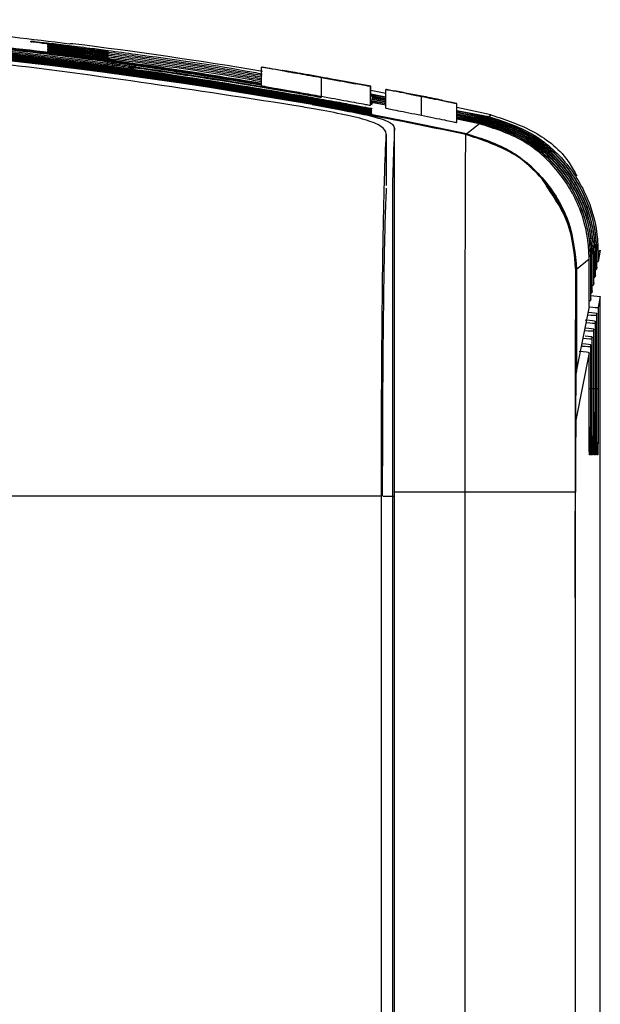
# Model space of a CAD drawing. Header units: millimetres. Extents: x -8 to 420, y 0 to 297.
# Tile 74 of 77: x 291 to 297, y 208 to 219. Entities that reach past the tile are written whole.
import ezdxf

# ---------------------------------------------------------------- set-up
doc = ezdxf.new("R2010")
doc.units = ezdxf.units.MM
doc.layers.add('SLD-0', color=7, linetype='Continuous')

msp = doc.modelspace()

# ---------------------------------------------------------------- linework, layer by layer
at = {"layer": 'SLD-0', "color": 179, "linetype": 'Continuous', "lineweight": 25}
for p, q in [((291.0096, 218.6996), (291.0093, 218.7024)), ((291.0099, 218.6953), (291.0096, 218.6996)), ((291.01, 218.6942), (291.0099, 218.6953)), ((291.0194, 218.6928), (291.0198, 218.6927)), ((291.1956, 218.66), (291.1956, 218.6641)), ((291.1956, 218.6558), (291.1956, 218.66)), ((291.1956, 218.6547), (291.1956, 218.6558)), ((291.1957, 218.6431), (291.1957, 218.6472)), ((291.1957, 218.6389), (291.1957, 218.6431)), ((291.1957, 218.6379), (291.1957, 218.6389)), ((291.1957, 218.6263), (291.1957, 218.6303)), ((291.1957, 218.622), (291.1957, 218.6263)), ((291.1957, 218.621), (291.1957, 218.622)), ((291.1957, 218.6094), (291.1957, 218.6134)), ((291.1957, 218.6052), (291.1957, 218.6094)), ((291.1957, 218.6041), (291.1957, 218.6052)), ((291.1957, 218.5925), (291.1957, 218.5966)), ((291.1957, 218.5883), (291.1957, 218.5925)), ((291.1957, 218.5872), (291.1957, 218.5883)), ((292.1532, 218.4538), (291.8475, 218.5023)), ((292.1474, 218.4237), (292.1474, 218.4226)), ((292.1474, 218.4226), (292.1474, 218.4214)), ((292.1474, 218.409), (292.1474, 218.408)), ((292.1474, 218.408), (292.1474, 218.4068)), ((293.5079, 218.2183), (293.5079, 218.4211)), ((294.1569, 218.104), (294.1569, 218.3071)), ((294.5292, 218.2407), (294.5292, 218.2425)), ((294.6887, 218.0067), (294.6887, 218.2102)), ((294.6937, 218.0087), (294.6937, 218.2122)), ((294.854, 218.1354), (294.6937, 218.166)), ((294.854, 217.9756), (294.854, 218.1793)), ((294.1531, 218.1014), (294.1531, 218.1003)), ((294.1531, 218.1003), (294.1531, 218.0961)), ((294.1531, 218.0961), (294.1531, 218.0907)), ((294.854, 218.0946), (294.6937, 218.1262)), ((294.854, 218.0775), (294.6937, 218.109)), ((294.7064, 218.0334), (294.6971, 218.035)), ((294.6974, 218.0365), (294.7065, 218.0345)), ((294.854, 218.009), (294.6979, 218.0396)), ((294.854, 218.0261), (294.7006, 218.0562)), ((294.854, 218.0433), (294.7034, 218.0728)), ((294.854, 218.0604), (294.7062, 218.0894)), ((294.7065, 218.0345), (294.7064, 218.0334)), ((295.2406, 217.898), (295.2406, 218.102)), ((294.0557, 218.0134), (294.3499, 217.9602)), ((294.7058, 218.015), (294.6943, 218.017)), ((294.7061, 218.0242), (294.6957, 218.026)), ((294.6971, 218.0273), (294.7062, 218.0253)), ((294.7027, 217.9243), (294.7026, 217.9233)), ((294.703, 217.9335), (294.703, 217.9324)), ((294.7033, 217.9427), (294.7033, 217.9416)), ((294.7036, 217.9518), (294.7036, 217.9508)), ((294.7039, 217.961), (294.7039, 217.96)), ((294.7043, 217.9702), (294.7042, 217.9691)), ((294.7058, 218.0161), (294.7058, 218.015)), ((294.7062, 218.0253), (294.7061, 218.0242)), ((295.6232, 217.821), (295.6232, 218.0253)), ((295.9939, 217.9027), (295.6232, 217.9813)), ((294.7024, 217.9151), (294.7023, 217.9141)), ((295.9047, 217.8327), (295.6232, 217.8921)), ((295.8875, 217.8193), (295.6232, 217.875)), ((295.8704, 217.8058), (295.6232, 217.8578)), ((295.884, 217.8165), (295.8875, 217.8193)), ((295.9012, 217.83), (295.9047, 217.8327)), ((295.9183, 217.8434), (295.9218, 217.8462)), ((295.9355, 217.8569), (295.9389, 217.8596)), ((295.9526, 217.8704), (295.9561, 217.8731)), ((295.9698, 217.8838), (295.9939, 217.9027)), ((294.86, 217.6914), (294.86, 217.1384)), ((295.7224, 217.6894), (295.7297, 217.6952)), ((294.9277, 217.1756), (294.9277, 213.767)), ((297.1777, 216.4365), (297.1537, 216.4171)), ((297.1777, 216.4365), (297.1537, 216.3148)), ((297.0574, 216.3392), (296.9213, 216.229)), ((297.0576, 215.8285), (297.0574, 216.3392)), ((297.0699, 216.3493), (297.0698, 215.8903)), ((297.0742, 216.3528), (297.0699, 216.3493)), ((297.0743, 215.9131), (297.0742, 216.3528)), ((297.0867, 216.3629), (297.0866, 215.9752)), ((297.0909, 216.3663), (297.0867, 216.3629)), ((297.091, 215.9978), (297.0909, 216.3663)), ((297.1034, 216.3764), (297.1033, 216.0601)), ((297.1077, 216.3799), (297.1034, 216.3764)), ((297.1078, 216.0824), (297.1077, 216.3799)), ((297.1202, 216.39), (297.1201, 216.145)), ((297.1244, 216.3934), (297.1202, 216.39)), ((297.1245, 216.1671), (297.1244, 216.3934)), ((297.137, 216.4035), (297.1369, 216.2299)), ((297.1412, 216.4069), (297.137, 216.4035)), ((297.1412, 216.2517), (297.1412, 216.4069)), ((297.1537, 216.4171), (297.1537, 216.3148)), ((296.9196, 216.2276), (296.9124, 216.2218)), ((296.9124, 215.0938), (296.9124, 216.2218)), ((296.9196, 216.2276), (296.9196, 215.1304)), ((296.9213, 216.2276), (296.9213, 215.1392)), ((297.1412, 216.2517), (297.1369, 216.2299)), ((297.1245, 216.1671), (297.1201, 216.145)), ((297.1078, 216.0824), (297.1033, 216.0601)), ((297.0743, 215.9131), (297.0698, 215.8903)), ((297.0743, 215.9455), (297.1777, 215.9365)), ((297.091, 215.9978), (297.0866, 215.9752)), ((297.1777, 215.9365), (297.154, 215.8162)), ((297.1777, 201.7989), (297.1777, 215.9365)), ((297.0576, 215.8285), (296.9213, 215.1392)), ((297.154, 215.8162), (297.154, 214.9364)), ((297.1409, 215.7503), (297.1372, 215.7314)), ((297.1372, 215.7314), (297.1372, 214.9364)), ((297.1409, 214.9364), (297.1409, 215.7503)), ((297.1074, 215.5807), (297.1037, 215.5619)), ((297.1074, 214.9364), (297.1074, 215.5807)), ((297.1242, 215.6655), (297.1204, 215.6467)), ((297.1204, 215.6467), (297.1204, 214.9364)), ((297.1242, 214.9364), (297.1242, 215.6655)), ((297.0907, 215.4959), (297.0869, 215.4771)), ((297.0869, 215.4771), (297.0869, 214.9364)), ((297.0907, 214.9364), (297.0907, 215.4959)), ((297.1037, 215.5619), (297.1037, 214.9364)), ((297.0739, 215.4112), (297.0702, 215.3923)), ((297.0702, 215.3923), (297.0702, 214.9364)), ((297.0739, 214.9364), (297.0739, 215.4112)), ((297.0571, 215.3264), (296.9126, 214.5953)), ((297.0571, 214.9364), (297.0571, 215.3264)), ((296.9196, 215.1304), (296.9126, 215.095)), ((296.9213, 215.1392), (296.9196, 215.1391)), ((296.9124, 213.817), (296.9124, 214.5935)), ((297.0677, 214.2196), (297.0596, 214.2196)), ((297.0844, 214.2196), (297.0764, 214.2196)), ((297.1012, 214.2196), (297.0932, 214.2196)), ((297.1179, 214.2196), (297.1099, 214.2196)), ((297.1347, 214.2196), (297.1267, 214.2196)), ((297.1515, 214.2196), (297.1434, 214.2196)), ((275.0485, 213.7757), (294.8069, 213.7757)), ((294.8069, 206.6819), (294.8069, 213.7757)), ((294.9277, 213.767), (294.9277, 206.6046)), ((294.9472, 213.767), (294.9277, 213.767)), ((294.9472, 213.767), (294.9472, 213.817)), ((295.7138, 213.817), (294.9472, 213.817)), ((294.9472, 206.5851), (294.9472, 213.767)), ((295.7138, 200.5231), (295.7138, 213.817)), ((296.904, 213.817), (295.7138, 213.817)), ((296.904, 213.817), (296.904, 212.5954)), ((296.904, 212.5954), (296.904, 146.9174)), ((296.9058, 212.6042), (296.9058, 146.9262))]:
    msp.add_line(p, q, dxfattribs=at)
at = {"layer": 'SLD-0', "color": 8, "linetype": 'Continuous', "lineweight": 25}
for p, q in [((291.01, 218.6942), (291.0196, 218.6928)), ((291.1956, 218.6641), (291.2222, 218.6584)), ((291.1957, 218.6472), (291.2222, 218.6415)), ((291.1957, 218.6303), (291.2222, 218.6246)), ((291.1957, 218.6134), (291.2222, 218.6078)), ((291.2222, 218.6584), (291.2444, 218.6495)), ((291.2222, 218.6415), (291.2443, 218.6327)), ((291.2222, 218.6246), (291.2443, 218.6158)), ((291.2222, 218.6078), (291.2442, 218.599)), ((291.229, 218.5793), (291.2473, 218.5712)), ((291.2473, 218.5712), (291.2486, 218.5705)), ((291.2574, 218.5654), (291.2665, 218.5593)), ((291.8349, 218.5177), (291.8342, 218.5126)), ((291.8369, 218.5319), (291.8349, 218.5177)), ((291.8369, 218.5149), (291.8355, 218.5052)), ((291.8957, 218.4481), (291.8967, 218.456)), ((291.8967, 218.456), (291.8971, 218.4588)), ((291.8899, 218.4048), (291.8916, 218.4178)), ((291.8916, 218.4178), (291.8939, 218.4352)), ((291.8939, 218.4352), (291.8957, 218.4481)), ((292.1474, 218.4068), (292.1404, 218.4076)), ((292.1474, 218.4068), (292.1412, 218.4075)), ((294.1033, 218.1019), (294.1214, 218.1036)), ((294.1214, 218.1036), (294.1531, 218.1014)), ((294.1531, 218.0907), (294.1461, 218.0918)), ((294.6937, 218.1245), (294.854, 218.0943)), ((294.6937, 218.1077), (294.854, 218.0775)), ((294.6978, 218.0396), (294.854, 218.0103)), ((294.7005, 218.056), (294.854, 218.0271)), ((294.7032, 218.0723), (294.854, 218.0439)), ((294.7059, 218.0886), (294.854, 218.0607)), ((294.7058, 218.015), (294.6937, 218.0168)), ((295.6232, 217.9492), (295.9698, 217.8838)), ((295.6232, 217.9325), (295.9526, 217.8704)), ((295.6232, 217.9157), (295.9355, 217.8569)), ((295.6232, 217.899), (295.9183, 217.8434)), ((295.6232, 217.8823), (295.9012, 217.83)), ((295.6232, 217.8656), (295.884, 217.8165)), ((295.7301, 217.6969), (295.7297, 217.6952)), ((296.9213, 216.2276), (296.9196, 216.2276)), ((297.0702, 214.9364), (297.0571, 214.9364)), ((297.0869, 214.9364), (297.0739, 214.9364)), ((297.1037, 214.9364), (297.0907, 214.9364)), ((297.1204, 214.9364), (297.1074, 214.9364)), ((297.1372, 214.9364), (297.1242, 214.9364)), ((297.154, 214.9364), (297.1409, 214.9364)), ((296.9075, 214.5957), (296.9126, 214.5953)), ((297.065, 214.2476), (297.061, 214.2639)), ((297.0677, 214.2196), (297.065, 214.2476)), ((297.0764, 214.2196), (297.0761, 214.2296)), ((297.0818, 214.2476), (297.0778, 214.2639)), ((297.0844, 214.2196), (297.0818, 214.2476)), ((297.0986, 214.2476), (297.0945, 214.2639)), ((297.1012, 214.2196), (297.0986, 214.2476)), ((297.1099, 214.2196), (297.1096, 214.2296)), ((297.1153, 214.2476), (297.1113, 214.2639)), ((297.1179, 214.2196), (297.1153, 214.2476)), ((297.1267, 214.2196), (297.1263, 214.2296)), ((297.1321, 214.2476), (297.128, 214.2639)), ((297.1347, 214.2196), (297.1321, 214.2476)), ((297.1434, 214.2196), (297.1431, 214.2296)), ((297.1488, 214.2476), (297.1448, 214.2639)), ((297.1515, 214.2196), (297.1488, 214.2476)), ((294.9277, 213.767), (294.8216, 213.767)), ((296.904, 212.6042), (296.9058, 212.6042))]:
    msp.add_line(p, q, dxfattribs=at)
at = {"layer": 'SLD-0', "color": 179, "linetype": 'Continuous', "lineweight": 25}
for centre, radius, start, end in [((284.9277, 166.5823), 52.4921, 82.88692, 85.58278), ((284.9277, 166.5823), 52.2436, 78.06689, 101.93311), ((284.9277, 166.5823), 52.2349, 79.93595, 100.06405), ((284.9277, 166.5823), 52.5, 80.58075, 82.84479), ((284.9277, 166.5823), 52.2419, 78.06689, 84.02012), ((284.9277, 166.5823), 52.2347, 78.07346, 79.60804), ((299.7363, 212.7473), 6.3666, 127.38883, 128.97853), ((490.9201, 213.1908), 194.017, 179.438011, 180.175844), ((296.9255, 215.0927), 0.0131, 169.91324, 175.07137), ((454.2643, 213.0709), 157.3592, 179.445614, 180.169952), ((296.9254, 214.5928), 0.013, 169.12394, 177.01218)]:
    msp.add_arc(centre, radius, start, end, dxfattribs=at)
at = {"layer": 'SLD-0', "color": 8, "linetype": 'Continuous', "lineweight": 25}
for centre, radius, start, end in [((293.0295, 218.3847), 1.2015, 169.64598, 172.62916), ((293.0304, 218.3676), 1.2025, 169.64415, 172.62445), ((293.0256, 218.3514), 1.1976, 169.63568, 172.62787), ((293.1057, 218.2866), 1.279, 169.66259, 172.72606), ((293.0795, 218.3251), 1.2524, 169.65761, 172.69676), ((292.1267, 218.2751), 0.15, 82.07351, 109.48171), ((294.3165, 217.9742), 0.3208, 167.12503, 169.94412), ((296.1941, 217.7511), 0.2908, 161.49605, 168.67039), ((296.2281, 217.7779), 0.2906, 161.45369, 168.63445)]:
    msp.add_arc(centre, radius, start, end, dxfattribs=at)
at = {"layer": 'SLD-0', "color": 179, "linetype": 'Continuous', "lineweight": 25}
for centre, major_axis, ratio, start_param, end_param in [((295.5917, 166.5823), (53.3249, 0), 0.9797999, 1.6482233, 1.648962), ((285.1029, 166.5823), (52.5135, 0), 0.9999944, 1.3871303, 1.3903157), ((284.735, 166.5823), (52.5791, 0), 0.9999933, 1.3803364, 1.383425), ((285.2877, 166.5823), (52.4779, 0), 0.9999765, 1.3794958, 1.3856549), ((285.2878, 166.5823), (52.4762, 0), 0.9999765, 1.3756343, 1.3798642), ((284.8347, 166.5823), (52.5648, 0), 0.9999984, 1.3671746, 1.3710304), ((296.9869, 216.2168), (0.15, 0.0131), 0.0173154, 5.871461, 6.2781839), ((297.0037, 216.3017), (0.15, 0.0131), 0.0173154, 5.870595, 6.2784296), ((296.9701, 216.1319), (0.15, 0.0131), 0.0173154, 5.8723288, 6.277907), ((296.9533, 216.047), (0.15, 0.0131), 0.0173154, 5.8731983, 6.2776613), ((296.9366, 215.9621), (0.15, 0.0131), 0.0173154, 5.8740695, 6.2788388), ((297.004, 215.8293), (0.15, -0.0131), 0.0178303, 5.0705826, 6.2816251), ((296.9198, 215.8772), (0.15, 0.0131), 0.0173154, 5.8749425, 6.2785619), ((296.9872, 215.7446), (0.15, -0.0131), 0.0178303, 5.0705826, 6.2810684), ((296.9909, 215.7634), (0.15, -0.0131), 0.0178303, 6.2813661, 7.4919276), ((296.9742, 215.6786), (0.15, -0.0131), 0.0178303, 6.2808095, 7.5838695), ((296.9574, 215.5938), (0.15, -0.0131), 0.0178303, 6.2816654, 7.4656976), ((296.9704, 215.6598), (0.15, -0.0131), 0.0178303, 5.0705826, 6.2818941), ((296.9369, 215.4902), (0.15, -0.0131), 0.0178303, 5.0705826, 6.2808111), ((296.9537, 215.575), (0.15, -0.0131), 0.0178303, 5.0705826, 6.2813677), ((296.9407, 215.5091), (0.15, -0.0131), 0.0178303, 6.2811088, 7.3414482), ((296.9202, 215.4055), (0.15, -0.0131), 0.0178303, 5.0705826, 6.2816368), ((296.9239, 215.4243), (0.15, -0.0131), 0.0178303, 6.2819344, 7.4656976), ((296.9071, 215.3395), (0.15, -0.0131), 0.0178303, 6.281393, 7.5838695)]:
    msp.add_ellipse(centre, major_axis=major_axis, ratio=ratio, start_param=start_param, end_param=end_param, dxfattribs=at)
at = {"layer": 'SLD-0', "color": 8, "linetype": 'Continuous', "lineweight": 25}
for points, knots in [([(286.51, 218.9339), (286.584, 218.9317), (287.0578, 218.9171), (288.3316, 218.8578), (290.3277, 218.6954), (292.1862, 218.4669), (293.2421, 218.2908), (293.5079, 218.2464)], [0, 0, 0, 0, 0.031546, 0.2020927, 0.5436134, 0.8851341, 1, 1, 1, 1]), ([(286.51, 218.9249), (286.584, 218.9226), (287.0578, 218.908), (288.3316, 218.8487), (290.3277, 218.6863), (292.1862, 218.4577), (293.2421, 218.2816), (293.5079, 218.2372)], [0, 0, 0, 0, 0.0315461, 0.2020924, 0.5436127, 0.8851329, 1, 1, 1, 1]), ([(286.51, 218.9158), (286.584, 218.9135), (287.0578, 218.8989), (288.3316, 218.8396), (290.3277, 218.6772), (292.1862, 218.4485), (293.2421, 218.2724), (293.5079, 218.228)], [0, 0, 0, 0, 0.0315461, 0.2020921, 0.5436118, 0.8851316, 1, 1, 1, 1]), ([(291.2356, 218.6492), (291.2271, 218.6503), (291.1977, 218.6541), (291.1965, 218.6545), (291.1956, 218.6547)], [0, 0, 0, 0, 0.2886488, 1, 1, 1, 1]), ([(291.2356, 218.6323), (291.2271, 218.6334), (291.1977, 218.6372), (291.1965, 218.6376), (291.1957, 218.6379)], [0, 0, 0, 0, 0.288643, 1, 1, 1, 1]), ([(291.2356, 218.6154), (291.2271, 218.6165), (291.1977, 218.6203), (291.1965, 218.6207), (291.1957, 218.621)], [0, 0, 0, 0, 0.2886449, 1, 1, 1, 1]), ([(291.2356, 218.5986), (291.2271, 218.5997), (291.1977, 218.6035), (291.1965, 218.6038), (291.1957, 218.6041)], [0, 0, 0, 0, 0.28864593, 1, 1, 1, 1]), ([(291.2356, 218.5817), (291.2271, 218.5828), (291.1977, 218.5866), (291.1965, 218.587), (291.1957, 218.5872)], [0, 0, 0, 0, 0.2886476, 1, 1, 1, 1]), ([(291.8475, 218.6007), (291.9466, 218.5872), (292.442, 218.5197), (292.9995, 218.4455), (293.4533, 218.3587), (293.5142, 218.3471)], [0, 0, 0, 0, 0.1779164, 0.8896272, 1, 1, 1, 1]), ([(291.8475, 218.5838), (291.9466, 218.5703), (292.442, 218.5028), (292.9986, 218.4287), (293.4515, 218.3421), (293.5115, 218.3306)], [0, 0, 0, 0, 0.1782096, 0.8910927, 1, 1, 1, 1]), ([(291.8475, 218.5668), (291.9466, 218.5533), (292.442, 218.4858), (292.9973, 218.4118), (293.449, 218.3256), (293.5079, 218.3144)], [0, 0, 0, 0, 0.17860189, 0.8930544, 1, 1, 1, 1]), ([(291.8475, 218.5499), (291.9466, 218.5364), (292.442, 218.4689), (292.9973, 218.3948), (293.449, 218.3086), (293.5079, 218.2974)], [0, 0, 0, 0, 0.1786019, 0.8930543, 1, 1, 1, 1]), ([(291.8475, 218.533), (291.9466, 218.5195), (292.442, 218.452), (292.9973, 218.3778), (293.449, 218.2917), (293.5079, 218.2804)], [0, 0, 0, 0, 0.1786018, 0.8930536, 1, 1, 1, 1]), ([(291.8475, 218.5161), (291.9466, 218.5026), (292.442, 218.435), (292.9973, 218.3608), (293.449, 218.2747), (293.5079, 218.2635)], [0, 0, 0, 0, 0.1786017, 0.8930532, 1, 1, 1, 1]), ([(292.0838, 218.415), (292.0876, 218.4167), (292.0965, 218.4205), (292.1175, 218.4228), (292.135, 218.4231), (292.1469, 218.4215), (292.1474, 218.4214)], [0, 0, 0, 0, 0.1914643, 0.440318, 0.9739573, 1, 1, 1, 1]), ([(292.1045, 218.3765), (292.1072, 218.3828), (292.115, 218.4006), (292.1257, 218.4124), (292.1372, 218.4204), (292.1433, 218.4219), (292.1473, 218.4214), (292.1474, 218.4214)], [0, 0, 0, 0, 0.2035249, 0.5750761, 0.7058507, 0.9863108, 1, 1, 1, 1]), ([(296.9124, 216.2218), (296.8979, 216.3939), (296.8705, 216.7208), (296.6887, 216.9929), (296.6026, 217.1218)], [0, 0, 0, 0, 0.5265589, 1, 1, 1, 1]), ([(296.9124, 216.2218), (296.9118, 216.2082), (296.9103, 216.1741), (296.9085, 216.0118), (296.9077, 215.7986), (296.9076, 215.7688)], [0, 0, 0, 0, 0.3620844, 0.910701, 1, 1, 1, 1])]:
    msp.add_open_spline(points, degree=3, knots=knots, dxfattribs=at)
at = {"layer": 'SLD-0', "color": 179, "linetype": 'Continuous', "lineweight": 25}
for points, knots in [([(293.5079, 218.2423), (293.1797, 218.2956), (292.0609, 218.4774), (290.1393, 218.7079), (288.1318, 218.8681), (286.9206, 218.9121), (286.51, 218.927)], [0, 0, 0, 0, 0.1417395, 0.4832781, 0.8248168, 1, 1, 1, 1]), ([(293.5079, 218.2331), (293.1797, 218.2864), (292.0609, 218.4683), (290.1393, 218.6988), (288.1319, 218.859), (286.9207, 218.903), (286.51, 218.918)], [0, 0, 0, 0, 0.14173822, 0.48327639, 0.82481453, 1, 1, 1, 1]), ([(293.5079, 218.2239), (293.1797, 218.2773), (292.0609, 218.4591), (290.1393, 218.6897), (288.1319, 218.8499), (286.9207, 218.8939), (286.51, 218.9089)], [0, 0, 0, 0, 0.141737, 0.4832746, 0.8248123, 1, 1, 1, 1]), ([(293.8601, 218.0053), (292.6836, 218.1859), (290.3249, 218.548), (287.0477, 218.762), (284.062, 218.7924), (281.3697, 218.6758), (278.6757, 218.4297), (276.8888, 218.1467), (275.9953, 218.0053)], [0, 0, 0, 0, 0.1988604, 0.3986595, 0.5481879, 0.6977164, 0.8488582, 1, 1, 1, 1]), ([(286.432, 218.8728), (286.532, 218.8698), (287.0318, 218.8545), (288.3316, 218.7942), (290.3278, 218.6326), (292.352, 218.3792), (293.5729, 218.1736), (294.0037, 218.101)], [0, 0, 0, 0, 0.0393845, 0.1969321, 0.5124232, 0.8279142, 1, 1, 1, 1]), ([(294.0038, 218.095), (293.9052, 218.1122), (293.4126, 218.198), (292.1274, 218.4012), (290.1396, 218.6456), (288.1059, 218.8059), (286.8687, 218.8508), (286.432, 218.8667)], [0, 0, 0, 0, 0.0393846, 0.1969324, 0.5124237, 0.827915, 1, 1, 1, 1]), ([(286.432, 218.8638), (286.532, 218.8607), (287.0318, 218.8454), (288.3316, 218.7851), (290.3278, 218.6234), (292.352, 218.37), (293.5729, 218.1644), (294.0038, 218.0918)], [0, 0, 0, 0, 0.0393844, 0.1969316, 0.512422, 0.8279123, 1, 1, 1, 1]), ([(294.0038, 218.0858), (293.9052, 218.1029), (293.4127, 218.1888), (292.1274, 218.392), (290.1396, 218.6365), (288.1059, 218.7968), (286.8687, 218.8418), (286.432, 218.8576)], [0, 0, 0, 0, 0.03938439, 0.19693183, 0.51242249, 0.82791312, 1, 1, 1, 1]), ([(286.432, 218.8547), (286.532, 218.8516), (287.0318, 218.8363), (288.3316, 218.776), (290.3278, 218.6143), (292.352, 218.3609), (293.5729, 218.1552), (294.0038, 218.0826)], [0, 0, 0, 0, 0.03938428, 0.19693108, 0.51242079, 0.82791053, 1, 1, 1, 1]), ([(294.0038, 218.0766), (293.9052, 218.0937), (293.4127, 218.1796), (292.1274, 218.3829), (290.1397, 218.6274), (288.106, 218.7877), (286.8687, 218.8327), (286.432, 218.8485)], [0, 0, 0, 0, 0.0393843, 0.1969313, 0.5124213, 0.8279113, 1, 1, 1, 1]), ([(286.432, 218.8456), (286.532, 218.8425), (287.0318, 218.8272), (288.3316, 218.7669), (290.3278, 218.6052), (292.352, 218.3517), (293.5729, 218.146), (294.0038, 218.0734)], [0, 0, 0, 0, 0.0393842, 0.1969306, 0.5124196, 0.8279086, 1, 1, 1, 1]), ([(294.0038, 218.0673), (293.9053, 218.0845), (293.4127, 218.1704), (292.1274, 218.3737), (290.1397, 218.6183), (288.106, 218.7786), (286.8687, 218.8236), (286.432, 218.8395)], [0, 0, 0, 0, 0.0393843, 0.1969309, 0.5124201, 0.8279094, 1, 1, 1, 1]), ([(286.432, 218.8365), (286.532, 218.8335), (287.0318, 218.8182), (288.3316, 218.7578), (290.3278, 218.5961), (292.352, 218.3425), (293.5729, 218.1368), (294.0038, 218.0642)], [0, 0, 0, 0, 0.0393841, 0.1969301, 0.5124184, 0.8279068, 1, 1, 1, 1]), ([(294.0038, 218.0581), (293.9053, 218.0753), (293.4127, 218.1612), (292.1275, 218.3646), (290.1397, 218.6091), (288.106, 218.7695), (286.8687, 218.8145), (286.432, 218.8304)], [0, 0, 0, 0, 0.0393841, 0.1969302, 0.5124189, 0.8279075, 1, 1, 1, 1]), ([(286.432, 218.8274), (286.532, 218.8244), (287.0318, 218.8091), (288.3316, 218.7487), (290.3278, 218.5869), (292.352, 218.3334), (293.5729, 218.1276), (294.0038, 218.0549)], [0, 0, 0, 0, 0.03938396, 0.19692955, 0.51241722, 0.82790492, 1, 1, 1, 1]), ([(294.0038, 218.0489), (293.9053, 218.0661), (293.4127, 218.152), (292.1275, 218.3554), (290.1397, 218.6), (288.106, 218.7604), (286.8687, 218.8054), (286.432, 218.8213)], [0, 0, 0, 0, 0.039384, 0.1969298, 0.5124177, 0.8279056, 1, 1, 1, 1]), ([(286.432, 218.8184), (286.532, 218.8153), (287.0318, 218.8), (288.3316, 218.7396), (290.3278, 218.5778), (292.352, 218.3242), (293.5729, 218.1184), (294.0038, 218.0457)], [0, 0, 0, 0, 0.0393839, 0.1969291, 0.512416, 0.827903, 1, 1, 1, 1]), ([(294.0038, 218.0397), (293.9053, 218.0569), (293.4127, 218.1428), (292.1275, 218.3462), (290.1397, 218.5909), (288.106, 218.7514), (286.8687, 218.7964), (286.432, 218.8122)], [0, 0, 0, 0, 0.0393839, 0.1969292, 0.5124165, 0.8279038, 1, 1, 1, 1]), ([(287.5581, 218.8587), (288.2827, 218.8147), (289.7332, 218.7266), (291.1754, 218.5481), (291.8971, 218.4588)], [0, 0, 0, 0, 0.4995665, 1, 1, 1, 1]), ([(291.897, 218.4401), (291.1769, 218.5293), (289.7353, 218.7078), (288.2855, 218.796), (287.5599, 218.8401)], [0, 0, 0, 0, 0.4995666, 1, 1, 1, 1]), ([(291.0093, 218.7024), (291.0184, 218.7017), (291.0365, 218.7002), (291.1778, 218.6844), (291.386, 218.6597), (291.6222, 218.6303), (291.7811, 218.6094), (291.8475, 218.6007)], [0, 0, 0, 0, 0.21093375, 0.42197689, 0.63372082, 0.84686891, 1, 1, 1, 1]), ([(291.8475, 218.5867), (291.7538, 218.5991), (291.5665, 218.6238), (291.3155, 218.6555), (291.1259, 218.6791), (291.0247, 218.6918), (291.0142, 218.6935), (291.01, 218.6942)], [0, 0, 0, 0, 0.2155656, 0.4310397, 0.6453538, 0.8580296, 1, 1, 1, 1]), ([(291.1956, 218.6641), (291.2027, 218.6635), (291.2168, 218.6623), (291.3276, 218.6495), (291.4904, 218.6298), (291.6738, 218.6067), (291.7965, 218.5905), (291.8475, 218.5838)], [0, 0, 0, 0, 0.2125422, 0.4252604, 0.6371111, 0.8490837, 1, 1, 1, 1]), ([(291.1957, 218.6472), (291.2027, 218.6466), (291.2168, 218.6454), (291.3276, 218.6327), (291.4904, 218.6129), (291.6738, 218.5898), (291.7965, 218.5736), (291.8475, 218.5668)], [0, 0, 0, 0, 0.21254, 0.4252575, 0.6371061, 0.8490779, 1, 1, 1, 1]), ([(291.1957, 218.6303), (291.2027, 218.6297), (291.2169, 218.6285), (291.3276, 218.6158), (291.4904, 218.596), (291.6738, 218.5729), (291.7965, 218.5567), (291.8475, 218.5499)], [0, 0, 0, 0, 0.2125394, 0.4252546, 0.6371016, 0.8490722, 1, 1, 1, 1]), ([(291.1957, 218.6134), (291.2027, 218.6128), (291.2169, 218.6117), (291.3276, 218.5989), (291.4904, 218.5791), (291.6738, 218.556), (291.7965, 218.5398), (291.8475, 218.533)], [0, 0, 0, 0, 0.2125372, 0.4252511, 0.6370965, 0.8490662, 1, 1, 1, 1]), ([(291.1957, 218.5966), (291.2027, 218.596), (291.2169, 218.5948), (291.3276, 218.582), (291.4904, 218.5622), (291.6738, 218.5391), (291.7965, 218.5229), (291.8475, 218.5161)], [0, 0, 0, 0, 0.2125358, 0.4252473, 0.6370913, 0.8490603, 1, 1, 1, 1]), ([(291.8475, 218.5698), (291.7744, 218.5795), (291.6282, 218.5988), (291.4351, 218.6236), (291.2942, 218.6415), (291.2529, 218.6469), (291.2356, 218.6492)], [0, 0, 0, 0, 0.27026053, 0.54046425, 0.80813765, 1, 1, 1, 1]), ([(291.8475, 218.5529), (291.7744, 218.5626), (291.6282, 218.5819), (291.4351, 218.6067), (291.2942, 218.6246), (291.2529, 218.63), (291.2356, 218.6323)], [0, 0, 0, 0, 0.2702617, 0.5404663, 0.8081387, 1, 1, 1, 1]), ([(291.8475, 218.536), (291.7744, 218.5457), (291.6282, 218.565), (291.4351, 218.5899), (291.2942, 218.6078), (291.2529, 218.6132), (291.2356, 218.6154)], [0, 0, 0, 0, 0.2702618, 0.5404671, 0.8081396, 1, 1, 1, 1]), ([(291.8475, 218.5192), (291.7744, 218.5288), (291.6282, 218.5481), (291.4351, 218.573), (291.2942, 218.5909), (291.2529, 218.5963), (291.2356, 218.5986)], [0, 0, 0, 0, 0.27026269, 0.54046943, 0.80814038, 1, 1, 1, 1]), ([(291.8475, 218.5023), (291.7744, 218.5119), (291.6282, 218.5313), (291.4351, 218.5561), (291.2942, 218.574), (291.2529, 218.5794), (291.2356, 218.5817)], [0, 0, 0, 0, 0.2702639, 0.5404712, 0.8081423, 1, 1, 1, 1]), ([(291.8971, 218.4588), (291.9253, 218.455), (291.9815, 218.4474), (292.0566, 218.437), (292.1133, 218.4289), (292.1432, 218.4245), (292.1462, 218.4239), (292.1474, 218.4237)], [0, 0, 0, 0, 0.2152296, 0.4303111, 0.6456397, 0.8606803, 1, 1, 1, 1]), ([(292.1404, 218.4076), (292.1387, 218.4078), (292.1336, 218.4083), (292.0956, 218.4134), (292.033, 218.4218), (291.9624, 218.4313), (291.9157, 218.4376), (291.897, 218.4401)], [0, 0, 0, 0, 0.1186031, 0.3579707, 0.5983923, 0.8397848, 1, 1, 1, 1]), ([(292.1474, 218.409), (292.1469, 218.4091), (292.1344, 218.4108), (292.1165, 218.4108), (292.0856, 218.406), (292.0681, 218.3978), (292.0553, 218.3917)], [0, 0, 0, 0, 0.0177135, 0.4008577, 0.5594318, 1, 1, 1, 1]), ([(292.1474, 218.4214), (292.3872, 218.3871), (292.9735, 218.3034), (293.5575, 218.2048), (293.9027, 218.1465)], [0, 0, 0, 0, 0.4089093, 1, 1, 1, 1]), ([(293.9027, 218.1341), (293.5574, 218.1924), (292.9734, 218.291), (292.3871, 218.3748), (292.1474, 218.409)], [0, 0, 0, 0, 0.5911659, 1, 1, 1, 1]), ([(294.1569, 218.3071), (294.0573, 218.3248), (293.8886, 218.3546), (293.691, 218.3887), (293.5671, 218.4101), (293.5134, 218.4196), (293.5093, 218.4207), (293.5079, 218.4211)], [0, 0, 0, 0, 0.2874647, 0.4869181, 0.6861242, 0.8843564, 1, 1, 1, 1]), ([(293.5079, 218.4211), (293.5142, 218.4203), (293.527, 218.4187), (293.6453, 218.3997), (293.8153, 218.3714), (293.9914, 218.3411), (294.1115, 218.3198), (294.1604, 218.3112)], [0, 0, 0, 0, 0.2250951, 0.4522014, 0.6471434, 0.8564548, 1, 1, 1, 1]), ([(294.1516, 218.3119), (294.101, 218.3209), (293.9991, 218.3389), (293.8722, 218.3607), (293.7792, 218.3762), (293.7367, 218.383), (293.7334, 218.3833), (293.7322, 218.3834)], [0, 0, 0, 0, 0.22771024, 0.45761689, 0.65885724, 0.87768831, 1, 1, 1, 1]), ([(293.7322, 218.3834), (293.7365, 218.3825), (293.7445, 218.3808), (293.8149, 218.3683), (293.9145, 218.3508), (294.0333, 218.3299), (294.1164, 218.3151), (294.1559, 218.3081)], [0, 0, 0, 0, 0.2376608, 0.4339088, 0.6303205, 0.8245253, 1, 1, 1, 1]), ([(294.5292, 218.2425), (294.5039, 218.2473), (294.4343, 218.2605), (294.3046, 218.2845), (294.1969, 218.3038), (294.1516, 218.3119)], [0, 0, 0, 0, 0.2488098, 0.6845873, 1, 1, 1, 1]), ([(294.1559, 218.3081), (294.2095, 218.2985), (294.3171, 218.2792), (294.44, 218.257), (294.5039, 218.2454), (294.5292, 218.2407)], [0, 0, 0, 0, 0.3741823, 0.7513266, 1, 1, 1, 1]), ([(294.6887, 218.2102), (294.6525, 218.2169), (294.5587, 218.2343), (294.3793, 218.2672), (294.2285, 218.2943), (294.1569, 218.3071)], [0, 0, 0, 0, 0.2481031, 0.6432751, 1, 1, 1, 1]), ([(294.1604, 218.3112), (294.2104, 218.3022), (294.3403, 218.2788), (294.5334, 218.243), (294.6424, 218.2221), (294.6937, 218.2122)], [0, 0, 0, 0, 0.248879, 0.6463642, 1, 1, 1, 1]), ([(293.5079, 218.2183), (293.5175, 218.2164), (293.534, 218.2131), (293.672, 218.1892), (293.8376, 218.1605), (294.0095, 218.1303), (294.1172, 218.111), (294.1569, 218.104)], [0, 0, 0, 0, 0.2849096, 0.4849604, 0.6848401, 0.8837454, 1, 1, 1, 1]), ([(293.9027, 218.1465), (293.931, 218.1415), (293.9874, 218.1317), (294.0626, 218.1182), (294.1193, 218.1079), (294.149, 218.1023), (294.1519, 218.1016), (294.1531, 218.1014)], [0, 0, 0, 0, 0.2161905, 0.4322304, 0.6484209, 0.8636116, 1, 1, 1, 1]), ([(295.2406, 218.102), (295.1948, 218.1111), (295.1027, 218.1295), (294.9877, 218.1523), (294.9051, 218.1687), (294.8601, 218.1777), (294.8558, 218.1788), (294.854, 218.1793)], [0, 0, 0, 0, 0.2264355, 0.4548702, 0.6547893, 0.8601871, 1, 1, 1, 1]), ([(294.854, 218.1793), (294.8555, 218.1791), (294.8591, 218.1786), (294.8945, 218.1721), (294.9289, 218.1657), (294.9482, 218.1621)], [0, 0, 0, 0, 0.2510126, 0.5804873, 1, 1, 1, 1]), ([(295.2356, 218.1051), (295.2133, 218.1095), (295.1719, 218.1177), (295.1246, 218.127), (295.0924, 218.1332), (295.0797, 218.1355), (295.0787, 218.1356), (295.0784, 218.1356)], [0, 0, 0, 0, 0.2550013, 0.4747571, 0.6717313, 0.8961012, 1, 1, 1, 1]), ([(295.0784, 218.1356), (295.0805, 218.1351), (295.0843, 218.1342), (295.1182, 218.1274), (295.1596, 218.119), (295.2016, 218.1106), (295.2268, 218.1056), (295.2364, 218.1036)], [0, 0, 0, 0, 0.2694596, 0.4902934, 0.7105524, 0.8893888, 1, 1, 1, 1]), ([(294.1461, 218.0918), (294.1444, 218.0921), (294.1394, 218.0928), (294.1016, 218.0994), (294.0393, 218.1102), (293.9686, 218.1226), (293.9216, 218.1308), (293.9027, 218.1341)], [0, 0, 0, 0, 0.1184233, 0.3560995, 0.5955235, 0.8369498, 1, 1, 1, 1]), ([(294.0037, 218.101), (294.084, 218.0868), (294.2444, 218.0582), (294.457, 218.0187), (294.6152, 217.9884), (294.694, 217.9728), (294.7015, 217.9709), (294.7043, 217.9702)], [0, 0, 0, 0, 0.2202041, 0.4403155, 0.6588763, 0.8739168, 1, 1, 1, 1]), ([(294.7042, 217.9691), (294.6966, 217.9703), (294.6814, 217.9727), (294.5631, 217.9943), (294.3884, 218.0262), (294.191, 218.0619), (294.0581, 218.0854), (294.0038, 218.095)], [0, 0, 0, 0, 0.2106828, 0.4214342, 0.6340788, 0.8503427, 1, 1, 1, 1]), ([(294.0038, 218.0918), (294.0839, 218.0775), (294.2443, 218.049), (294.4568, 218.0095), (294.6149, 217.9792), (294.6937, 217.9636), (294.7012, 217.9617), (294.7039, 217.961)], [0, 0, 0, 0, 0.2202064, 0.4403196, 0.6588803, 0.8739212, 1, 1, 1, 1]), ([(294.7039, 217.96), (294.6963, 217.9611), (294.6811, 217.9635), (294.5629, 217.9851), (294.3882, 218.017), (294.1909, 218.0527), (294.0581, 218.0762), (294.0038, 218.0858)], [0, 0, 0, 0, 0.2106814, 0.4214309, 0.6340746, 0.8503389, 1, 1, 1, 1]), ([(294.0038, 218.0826), (294.0839, 218.0683), (294.2442, 218.0398), (294.4566, 218.0003), (294.6147, 217.9701), (294.6934, 217.9544), (294.7009, 217.9525), (294.7036, 217.9518)], [0, 0, 0, 0, 0.2202082, 0.440323, 0.6588855, 0.8739264, 1, 1, 1, 1]), ([(294.7036, 217.9508), (294.696, 217.952), (294.6808, 217.9543), (294.5626, 217.9759), (294.3881, 218.0078), (294.1908, 218.0434), (294.0581, 218.0669), (294.0038, 218.0766)], [0, 0, 0, 0, 0.2106798, 0.4214285, 0.6340722, 0.8503354, 1, 1, 1, 1]), ([(294.0038, 218.0734), (294.0839, 218.0591), (294.2441, 218.0306), (294.4564, 217.9911), (294.6144, 217.9609), (294.6931, 217.9452), (294.7006, 217.9434), (294.7033, 217.9427)], [0, 0, 0, 0, 0.2202095, 0.440326, 0.6588895, 0.8739301, 1, 1, 1, 1]), ([(294.7033, 217.9416), (294.6957, 217.9428), (294.6805, 217.9451), (294.5624, 217.9667), (294.3879, 217.9986), (294.1908, 218.0342), (294.058, 218.0577), (294.0038, 218.0673)], [0, 0, 0, 0, 0.2106784, 0.4214253, 0.6340675, 0.8503329, 1, 1, 1, 1]), ([(294.0038, 218.0642), (294.0838, 218.0499), (294.244, 218.0214), (294.4562, 217.9819), (294.6141, 217.9517), (294.6928, 217.936), (294.7002, 217.9342), (294.703, 217.9335)], [0, 0, 0, 0, 0.2202112, 0.4403302, 0.6588946, 0.8739336, 1, 1, 1, 1]), ([(294.703, 217.9324), (294.6954, 217.9336), (294.6802, 217.9359), (294.5621, 217.9576), (294.3877, 217.9894), (294.1907, 218.025), (294.058, 218.0485), (294.0038, 218.0581)], [0, 0, 0, 0, 0.2106768, 0.421423, 0.6340643, 0.8503294, 1, 1, 1, 1]), ([(294.0038, 218.0549), (294.0838, 218.0407), (294.2439, 218.0122), (294.456, 217.9727), (294.6138, 217.9425), (294.6925, 217.9269), (294.6999, 217.925), (294.7027, 217.9243)], [0, 0, 0, 0, 0.220213, 0.4403335, 0.6588998, 0.8739388, 1, 1, 1, 1]), ([(294.7026, 217.9233), (294.6951, 217.9244), (294.6799, 217.9268), (294.5619, 217.9484), (294.3876, 217.9802), (294.1906, 218.0158), (294.058, 218.0393), (294.0038, 218.0489)], [0, 0, 0, 0, 0.2106756, 0.4214199, 0.6340608, 0.8503261, 1, 1, 1, 1]), ([(294.0038, 218.0457), (294.0838, 218.0315), (294.2437, 218.003), (294.4558, 217.9635), (294.6136, 217.9333), (294.6921, 217.9177), (294.6996, 217.9158), (294.7024, 217.9151)], [0, 0, 0, 0, 0.2202145, 0.4403367, 0.6589025, 0.8739425, 1, 1, 1, 1]), ([(294.7023, 217.9141), (294.6947, 217.9152), (294.6796, 217.9176), (294.5616, 217.9392), (294.3874, 217.971), (294.1905, 218.0066), (294.058, 218.0301), (294.0038, 218.0397)], [0, 0, 0, 0, 0.21067417, 0.42141772, 0.63405713, 0.85032324, 1, 1, 1, 1]), ([(294.1569, 218.104), (294.2516, 218.0869), (294.4282, 218.055), (294.5941, 218.0243), (294.6707, 218.01), (294.6887, 218.0067)], [0, 0, 0, 0, 0.4689472, 0.8747814, 1, 1, 1, 1]), ([(295.3989, 218.0715), (295.3963, 218.0721), (295.3917, 218.0732), (295.3528, 218.0813), (295.3067, 218.0907), (295.2644, 218.0993), (295.2413, 218.1039), (295.2356, 218.1051)], [0, 0, 0, 0, 0.2961068, 0.5162419, 0.7369125, 0.9353038, 1, 1, 1, 1]), ([(295.2364, 218.1036), (295.2595, 218.099), (295.3032, 218.0903), (295.3535, 218.0802), (295.3862, 218.0738), (295.3975, 218.0716), (295.3986, 218.0715), (295.3989, 218.0715)], [0, 0, 0, 0, 0.2600451, 0.4898756, 0.701161, 0.9064611, 1, 1, 1, 1]), ([(295.6232, 218.0253), (295.6193, 218.026), (295.6113, 218.0273), (295.5392, 218.0418), (295.4391, 218.0621), (295.3335, 218.0834), (295.2645, 218.0972), (295.2406, 218.102)], [0, 0, 0, 0, 0.2240102, 0.44977, 0.6548484, 0.8804919, 1, 1, 1, 1]), ([(295.2464, 218.1036), (295.2905, 218.0948), (295.3791, 218.0769), (295.4906, 218.0539), (295.5765, 218.0358), (295.6186, 218.0266), (295.622, 218.0257), (295.6232, 218.0253)], [0, 0, 0, 0, 0.2182534, 0.4385375, 0.6372254, 0.8647316, 1, 1, 1, 1]), ([(294.86, 217.6914), (294.86, 217.6929), (294.8614, 217.7235), (294.8204, 217.7805), (294.6472, 217.8504), (294.3809, 217.9117), (294.102, 217.963), (293.9241, 217.9941), (293.8601, 218.0053)], [0, 0, 0, 0, 0.0111723, 0.2296075, 0.4481467, 0.6643319, 0.8792874, 1, 1, 1, 1]), ([(294.3499, 217.9602), (294.4427, 217.9428), (294.6283, 217.9081), (294.8296, 217.856), (294.9335, 217.8054), (294.9436, 217.771), (294.9475, 217.7578)], [0, 0, 0, 0, 0.2763263, 0.5526417, 0.8291678, 1, 1, 1, 1]), ([(294.6887, 218.0199), (294.6898, 218.0196), (294.7081, 218.016), (294.7069, 218.0161), (294.7058, 218.0161)], [0, 0, 0, 0, 0.0603819, 1, 1, 1, 1]), ([(294.854, 217.9756), (294.8582, 217.9746), (294.8668, 217.9727), (294.9391, 217.9582), (295.0383, 217.9385), (295.1477, 217.9167), (295.2166, 217.9028), (295.2406, 217.898)], [0, 0, 0, 0, 0.2178446, 0.4367682, 0.6569704, 0.880176, 1, 1, 1, 1]), ([(295.9561, 217.8731), (295.8584, 217.8944), (295.7476, 217.9186), (295.6364, 217.9405), (295.6232, 217.943)], [0, 0, 0, 0, 0.8818839, 1, 1, 1, 1]), ([(295.9389, 217.8596), (295.8413, 217.881), (295.7362, 217.904), (295.6307, 217.9247), (295.6232, 217.9261)], [0, 0, 0, 0, 0.9296859, 1, 1, 1, 1]), ([(295.2406, 217.898), (295.2858, 217.8889), (295.3766, 217.8706), (295.4911, 217.8474), (295.5782, 217.8297), (295.619, 217.8216), (295.6221, 217.8212), (295.6232, 217.821)], [0, 0, 0, 0, 0.2246201, 0.45124241, 0.65615631, 0.88080799, 1, 1, 1, 1]), ([(295.9218, 217.8462), (295.8241, 217.8675), (295.7248, 217.8893), (295.6249, 217.9089), (295.6232, 217.9092)], [0, 0, 0, 0, 0.9829606, 1, 1, 1, 1]), ([(295.884, 217.8165), (296.0451, 217.7651), (296.3673, 217.6624), (296.7519, 217.3171), (296.971, 216.9334), (297.059, 216.599), (297.0667, 216.4237), (297.0699, 216.3493)], [0, 0, 0, 0, 0.2469228, 0.4937697, 0.7411657, 0.8901563, 1, 1, 1, 1]), ([(297.0742, 216.3528), (297.0741, 216.3588), (297.0734, 216.5328), (297.0103, 216.877), (296.7559, 217.3192), (296.3713, 217.6651), (296.0488, 217.7679), (295.8875, 217.8193)], [0, 0, 0, 0, 0.0089047, 0.2575299, 0.5053497, 0.7526378, 1, 1, 1, 1]), ([(295.9012, 217.83), (296.0623, 217.7785), (296.3844, 217.6757), (296.7689, 217.3303), (296.9879, 216.9466), (297.0758, 216.6122), (297.0834, 216.4371), (297.0867, 216.3629)], [0, 0, 0, 0, 0.2469715, 0.4938668, 0.7413118, 0.890331, 1, 1, 1, 1]), ([(297.0909, 216.3663), (297.0909, 216.3722), (297.0902, 216.5461), (297.0272, 216.8901), (296.7729, 217.3325), (296.3884, 217.6784), (296.0659, 217.7813), (295.9047, 217.8327)], [0, 0, 0, 0, 0.008708, 0.2573831, 0.505252, 0.7525889, 1, 1, 1, 1]), ([(295.9183, 217.8434), (296.0794, 217.792), (296.4015, 217.6891), (296.7859, 217.3435), (297.0048, 216.9598), (297.0926, 216.6255), (297.1002, 216.4505), (297.1034, 216.3764)], [0, 0, 0, 0, 0.2470206, 0.4939645, 0.7414599, 0.8905077, 1, 1, 1, 1]), ([(297.1077, 216.3799), (297.1076, 216.3856), (297.1069, 216.5594), (297.0441, 216.9033), (296.7899, 217.3457), (296.4055, 217.6917), (296.0831, 217.7947), (295.9218, 217.8462)], [0, 0, 0, 0, 0.008513, 0.2572356, 0.5051547, 0.7525398, 1, 1, 1, 1]), ([(295.9355, 217.8569), (296.0965, 217.8054), (296.4186, 217.7024), (296.8029, 217.3568), (297.0218, 216.9729), (297.1093, 216.6388), (297.117, 216.464), (297.1202, 216.39)], [0, 0, 0, 0, 0.2470692, 0.4940616, 0.7416061, 0.8906843, 1, 1, 1, 1]), ([(297.1244, 216.3934), (297.1244, 216.399), (297.1237, 216.5727), (297.061, 216.9165), (296.8069, 217.3589), (296.4226, 217.7051), (296.1002, 217.8081), (295.9389, 217.8596)], [0, 0, 0, 0, 0.0083162, 0.2570885, 0.505057, 0.752491, 1, 1, 1, 1]), ([(295.9526, 217.8704), (296.1137, 217.8188), (296.4357, 217.7157), (296.82, 217.37), (297.0387, 216.9861), (297.1261, 216.6521), (297.1337, 216.4774), (297.137, 216.4035)], [0, 0, 0, 0, 0.2471184, 0.4941593, 0.7417526, 0.8908592, 1, 1, 1, 1]), ([(297.1412, 216.4069), (297.1411, 216.4124), (297.1405, 216.5859), (297.0779, 216.9296), (296.8239, 217.3721), (296.4397, 217.7184), (296.1173, 217.8215), (295.9561, 217.8731)], [0, 0, 0, 0, 0.0081193, 0.2569414, 0.5049575, 0.7524415, 1, 1, 1, 1]), ([(295.9698, 217.8838), (296.1308, 217.8322), (296.4528, 217.729), (296.837, 217.3832), (297.0556, 216.9993), (297.1429, 216.6653), (297.1505, 216.4908), (297.1537, 216.4171)], [0, 0, 0, 0, 0.247167, 0.4942566, 0.7418989, 0.8910342, 1, 1, 1, 1]), ([(295.9939, 217.9027), (296.1534, 217.8499), (296.4723, 217.7442), (296.7939, 217.4867), (296.8975, 217.2874), (296.9234, 217.2375)], [0, 0, 0, 0, 0.4284594, 0.8569181, 1, 1, 1, 1]), ([(294.9475, 217.7578), (294.9424, 217.6079), (294.9358, 217.4138), (294.9292, 217.2197), (294.9277, 217.1756)], [0, 0, 0, 0, 0.7724495, 1, 1, 1, 1]), ([(294.9472, 213.817), (294.9473, 214.0352), (294.9474, 214.4717), (294.9476, 215.1176), (294.9478, 215.7353), (294.9479, 216.3074), (294.9479, 216.8073), (294.9478, 217.2241), (294.9477, 217.5417), (294.9476, 217.6955), (294.9475, 217.7512), (294.9475, 217.7578)], [0, 0, 0, 0, 0.11947925, 0.23895948, 0.36299806, 0.48703675, 0.61107578, 0.73511444, 0.85915285, 0.98319186, 1, 1, 1, 1]), ([(297.0574, 216.3392), (297.0574, 216.3454), (297.0566, 216.5196), (296.9934, 216.8638), (296.7389, 217.306), (296.3542, 217.6517), (296.0317, 217.7544), (295.8704, 217.8058)], [0, 0, 0, 0, 0.0091014, 0.2576769, 0.5054477, 0.7526871, 1, 1, 1, 1]), ([(294.8069, 213.7757), (294.8071, 214.0029), (294.8075, 214.4573), (294.8106, 215.1201), (294.8155, 215.7437), (294.8221, 216.3133), (294.8304, 216.8068), (294.8425, 217.3404), (294.8531, 217.5537), (294.86, 217.6914)], [0, 0, 0, 0, 0.1278628, 0.255725, 0.3835871, 0.5114493, 0.6393215, 0.7671938, 1, 1, 1, 1]), ([(295.7138, 213.817), (295.7138, 214.0316), (295.7138, 214.4669), (295.7142, 215.0987), (295.7148, 215.6997), (295.7156, 216.2422), (295.7166, 216.7204), (295.7178, 217.1129), (295.7191, 217.4126), (295.7206, 217.6395), (295.7218, 217.6714), (295.7224, 217.6894)], [0, 0, 0, 0, 0.105807, 0.2146801, 0.3204899, 0.429367, 0.5351828, 0.6440655, 0.7498893, 0.8587815, 1, 1, 1, 1]), ([(296.6026, 217.1218), (296.5944, 217.1368), (296.5053, 217.301), (296.2031, 217.5291), (295.8827, 217.636), (295.7224, 217.6894)], [0, 0, 0, 0, 0.0480189, 0.5240103, 1, 1, 1, 1]), ([(296.5852, 217.1718), (296.4678, 217.2935), (296.2283, 217.5419), (295.8981, 217.6434), (295.7297, 217.6952)], [0, 0, 0, 0, 0.4899587, 1, 1, 1, 1]), ([(295.7301, 217.6969), (295.7304, 217.6968), (295.7309, 217.6967), (295.7313, 217.6966), (295.7315, 217.6966)], [0, 0, 0, 0, 0.5602882, 1, 1, 1, 1]), ([(295.7315, 217.6966), (295.8948, 217.6448), (296.2214, 217.5413), (296.6067, 217.1901), (296.8707, 216.7405), (296.9045, 216.3995), (296.9213, 216.229)], [0, 0, 0, 0, 0.2499829, 0.4999778, 0.7499822, 1, 1, 1, 1]), ([(294.86, 217.1093), (294.8567, 217.0434), (294.8503, 216.9117), (294.8415, 216.601), (294.8338, 216.2153), (294.8272, 215.76), (294.8222, 215.2476), (294.8178, 214.589), (294.8171, 214.0842), (294.8167, 213.7757)], [0, 0, 0, 0, 0.1320711, 0.2641415, 0.3962134, 0.5282847, 0.6603411, 0.7923971, 1, 1, 1, 1]), ([(296.9196, 216.2276), (296.9038, 216.4028), (296.8728, 216.7464), (296.6798, 217.0319), (296.5852, 217.1718)], [0, 0, 0, 0, 0.5100427, 1, 1, 1, 1]), ([(296.9213, 216.229), (296.9213, 216.2288), (296.9213, 216.2283), (296.9213, 216.2278), (296.9213, 216.2276)], [0, 0, 0, 0, 0.5605264, 1, 1, 1, 1]), ([(296.9076, 215.7688), (296.907, 215.6289), (296.9056, 215.3221), (296.9043, 214.6247), (296.9041, 214.0862), (296.904, 213.817)], [0, 0, 0, 0, 0.295087, 0.647544, 1, 1, 1, 1]), ([(297.0596, 214.2196), (297.0594, 214.2276), (297.0588, 214.2435), (297.0581, 214.3673), (297.0575, 214.5493), (297.0572, 214.7507), (297.0572, 214.8837), (297.0571, 214.9364)], [0, 0, 0, 0, 0.2148891, 0.4298138, 0.6445242, 0.8590807, 1, 1, 1, 1]), ([(297.0702, 214.9364), (297.0702, 214.8558), (297.0701, 214.6945), (297.0697, 214.4796), (297.069, 214.3176), (297.0683, 214.2319), (297.0679, 214.2231), (297.0677, 214.2196)], [0, 0, 0, 0, 0.2148848, 0.4298067, 0.6445139, 0.8590722, 1, 1, 1, 1]), ([(297.0764, 214.2196), (297.0761, 214.2276), (297.0756, 214.2435), (297.0748, 214.3673), (297.0742, 214.5493), (297.0739, 214.7507), (297.0739, 214.8837), (297.0739, 214.9364)], [0, 0, 0, 0, 0.2148888, 0.4298139, 0.6445241, 0.8590806, 1, 1, 1, 1]), ([(297.0869, 214.9364), (297.0869, 214.8558), (297.0869, 214.6945), (297.0864, 214.4796), (297.0858, 214.3176), (297.0851, 214.2319), (297.0846, 214.2231), (297.0844, 214.2196)], [0, 0, 0, 0, 0.2148846, 0.4298064, 0.6445141, 0.8590714, 1, 1, 1, 1]), ([(297.0932, 214.2196), (297.0929, 214.2276), (297.0923, 214.2435), (297.0916, 214.3673), (297.091, 214.5493), (297.0907, 214.7507), (297.0907, 214.8837), (297.0907, 214.9364)], [0, 0, 0, 0, 0.21488813, 0.4298127, 0.64452359, 0.85908054, 1, 1, 1, 1]), ([(297.1037, 214.9364), (297.1037, 214.8558), (297.1036, 214.6945), (297.1032, 214.4796), (297.1025, 214.3176), (297.1018, 214.2319), (297.1014, 214.2231), (297.1012, 214.2196)], [0, 0, 0, 0, 0.2148849, 0.4298065, 0.6445138, 0.8590729, 1, 1, 1, 1]), ([(297.1099, 214.2196), (297.1096, 214.2276), (297.1091, 214.2435), (297.1083, 214.3673), (297.1078, 214.5493), (297.1075, 214.7507), (297.1074, 214.8837), (297.1074, 214.9364)], [0, 0, 0, 0, 0.2148895, 0.4298138, 0.6445245, 0.8590805, 1, 1, 1, 1]), ([(297.1204, 214.9364), (297.1204, 214.8558), (297.1204, 214.6945), (297.1199, 214.4796), (297.1193, 214.3176), (297.1186, 214.2319), (297.1181, 214.2231), (297.1179, 214.2196)], [0, 0, 0, 0, 0.2148845, 0.4298068, 0.6445139, 0.8590714, 1, 1, 1, 1]), ([(297.1267, 214.2196), (297.1264, 214.2276), (297.1258, 214.2435), (297.1251, 214.3673), (297.1245, 214.5493), (297.1242, 214.7507), (297.1242, 214.8837), (297.1242, 214.9364)], [0, 0, 0, 0, 0.2148879, 0.4298138, 0.6445245, 0.8590807, 1, 1, 1, 1]), ([(297.1372, 214.9364), (297.1372, 214.8558), (297.1371, 214.6945), (297.1367, 214.4796), (297.1361, 214.3176), (297.1353, 214.2319), (297.1349, 214.2231), (297.1347, 214.2196)], [0, 0, 0, 0, 0.2148846, 0.429806, 0.6445142, 0.8590715, 1, 1, 1, 1]), ([(297.1434, 214.2196), (297.1431, 214.2276), (297.1426, 214.2435), (297.1418, 214.3673), (297.1413, 214.5493), (297.141, 214.7507), (297.1409, 214.8837), (297.1409, 214.9364)], [0, 0, 0, 0, 0.2148894, 0.4298136, 0.6445242, 0.8590808, 1, 1, 1, 1]), ([(297.154, 214.9364), (297.1539, 214.8558), (297.1539, 214.6945), (297.1534, 214.4796), (297.1528, 214.3176), (297.1521, 214.2319), (297.1516, 214.2231), (297.1515, 214.2196)], [0, 0, 0, 0, 0.2148842, 0.4298062, 0.6445143, 0.8590699, 1, 1, 1, 1])]:
    msp.add_open_spline(points, degree=3, knots=knots, dxfattribs=at)
for points in [[(291.2097, 218.6526), (291.2054, 218.6532), (291.2023, 218.6537), (291.204, 218.6534)], [(291.2097, 218.6357), (291.2054, 218.6363), (291.2024, 218.6368), (291.204, 218.6365)], [(291.2097, 218.6188), (291.2054, 218.6195), (291.2024, 218.62), (291.204, 218.6197)], [(291.2097, 218.602), (291.2054, 218.6026), (291.2024, 218.6031), (291.204, 218.6028)], [(291.2041, 218.5859), (291.2036, 218.586), (291.2036, 218.5861), (291.2079, 218.5852)], [(291.204, 218.6534), (291.2042, 218.6534), (291.2044, 218.6533), (291.2046, 218.6533)], [(291.204, 218.6365), (291.2042, 218.6365), (291.2044, 218.6365), (291.2046, 218.6364)], [(291.204, 218.6197), (291.2042, 218.6196), (291.2044, 218.6196), (291.2046, 218.6196)], [(291.204, 218.6028), (291.2042, 218.6028), (291.2044, 218.6027), (291.2046, 218.6027)], [(291.2097, 218.5851), (291.2062, 218.5856), (291.2047, 218.5858), (291.2041, 218.5859)], [(291.2079, 218.5852), (291.2091, 218.585), (291.2108, 218.5846), (291.213, 218.5841)], [(291.2356, 218.6492), (291.2259, 218.6504), (291.2163, 218.6516), (291.2097, 218.6526)], [(291.2356, 218.6323), (291.2259, 218.6335), (291.2163, 218.6348), (291.2097, 218.6357)], [(291.2356, 218.6154), (291.226, 218.6167), (291.2163, 218.6179), (291.2097, 218.6188)], [(291.2356, 218.5986), (291.226, 218.5998), (291.2163, 218.601), (291.2097, 218.602)], [(291.2356, 218.5817), (291.2254, 218.583), (291.2151, 218.5844), (291.2097, 218.5851)], [(291.213, 218.5841), (291.2151, 218.5836), (291.2178, 218.5829), (291.2206, 218.582)], [(291.2206, 218.582), (291.227, 218.5802), (291.2342, 218.5776), (291.2409, 218.5743)], [(291.2409, 218.5743), (291.2498, 218.57), (291.258, 218.5644), (291.2662, 218.5588)], [(292.1413, 218.4074), (292.1414, 218.4074), (292.1409, 218.4075), (292.1403, 218.4076)], [(292.1412, 218.4074), (292.1413, 218.4074), (292.1413, 218.4074), (292.1413, 218.4074)], [(294.147, 218.0917), (294.147, 218.0917), (294.147, 218.0917), (294.147, 218.0917)]]:
    msp.add_open_spline(points, degree=3, dxfattribs=at)

doc.saveas('drawing.dxf')
